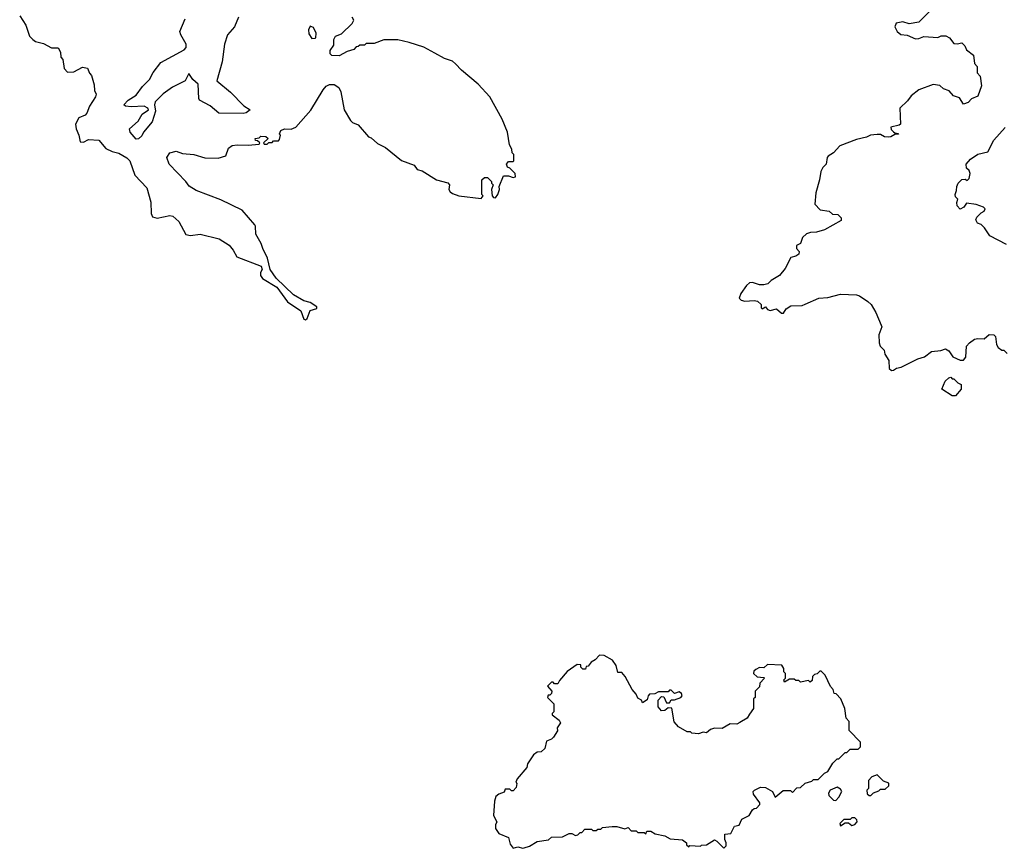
# Model space of a CAD drawing. Extents: x 2348354 to 2479840, y 460476 to 613653.
# Tile 21 of 256: x 2370365 to 2376531, y 500620 to 505809. Entities that reach past the tile are written whole.
import ezdxf

# ---------------------------------------------------------------- set-up
doc = ezdxf.new("R2010")
doc.units = 0

msp = doc.modelspace()

# ---------------------------------------------------------------- linework, layer by layer
at = {"layer": '0CON05XD'}
for points in [[(2376105, 505902.5), (2375995, 505793.8), (2375935, 505783.8), (2375895, 505796.2), (2375853.8, 505786.2), (2375846.2, 505765), (2375860, 505735), (2375883.3, 505715), (2375922.3, 505712.3), (2375975, 505688.8), (2375995, 505690), (2376026.4, 505703.6), (2376115, 505696.7), (2376135, 505706.7), (2376165, 505706.7), (2376187.5, 505695), (2376215, 505660), (2376235, 505656.7), (2376265, 505663.3), (2376283.3, 505645), (2376295, 505620), (2376337, 505587), (2376343.6, 505533.6), (2376360, 505515), (2376360, 505475), (2376380, 505455), (2376387.5, 505395), (2376365, 505330), (2376325, 505312.5), (2376305, 505290), (2376275, 505280), (2376249.3, 505319.3), (2376213, 505333), (2376185, 505362.5), (2376150, 505375), (2376127, 505397), (2376085, 505402.5), (2375995, 505370), (2375948.3, 505331.7), (2375925, 505300), (2375877.5, 505255), (2375880, 505155), (2375872.5, 505147.5), (2375820, 505135), (2375821.7, 505121.7), (2375837, 505107), (2375845, 505100), (2375867, 505097), (2375868.3, 505091.7), (2375845, 505090), (2375820, 505075), (2375805, 505073.3), (2375780, 505075), (2375755, 505090), (2375735, 505090), (2375693.6, 505086.4), (2375667, 505073), (2375605, 505058.8), (2375500.3, 505019.7), (2375461.2, 504975), (2375428.8, 504955), (2375422, 504945), (2375416.2, 504903.8), (2375395, 504883.3), (2375381.7, 504858.3), (2375373.8, 504805), (2375350, 504725), (2375343.6, 504653.6), (2375378.3, 504618.3), (2375435, 504610), (2375455, 504590), (2375488.3, 504588.3), (2375508.3, 504568.3), (2375508.3, 504551.7), (2375405, 504493.3), (2375355, 504477.5), (2375317, 504477), (2375291.7, 504468.3), (2375267.5, 504445), (2375255, 504407.5), (2375230, 504395), (2375230, 504375), (2375247, 504357), (2375245, 504340), (2375225, 504327.5), (2375195, 504320), (2375158.3, 504251.7), (2375123, 504207), (2375070, 504175), (2375050, 504155), (2375025, 504147.5), (2374998.3, 504148.3), (2374955, 504163.3), (2374935, 504160), (2374916.7, 504145), (2374880, 504095), (2374870, 504065), (2374883, 504053), (2374907, 504047), (2374965, 504051.2), (2374985, 504046.2), (2375007.5, 504025), (2375007.5, 504005), (2375015, 503997.5), (2375035, 504010), (2375047.5, 503995), (2375065, 503986.7), (2375105, 503997.5), (2375135, 503970), (2375148.3, 503971.7), (2375165, 503997.5), (2375193, 504017), (2375265, 504020), (2375283, 504027), (2375370, 504065), (2375425, 504070), (2375505, 504090), (2375606.1, 504086.1), (2375625, 504080), (2375676.7, 504045), (2375696.2, 504025), (2375726.2, 503975), (2375760, 503895), (2375763.3, 503885), (2375744.1, 503835.9), (2375746.2, 503785), (2375753.9, 503763.9), (2375778.3, 503738.3), (2375782.5, 503715), (2375807.5, 503675), (2375810, 503625), (2375825, 503612.5), (2375836.7, 503613.3), (2375855, 503627.5), (2375885, 503632.5), (2375990, 503685), (2376031.7, 503698.3), (2376075, 503730), (2376133, 503737), (2376161.7, 503748.3), (2376183.3, 503735), (2376207.5, 503697.5), (2376255, 503676.7), (2376275, 503677.5), (2376290, 503695), (2376293.3, 503765), (2376312.5, 503785), (2376345, 503807.5), (2376365, 503812.5), (2376405, 503810), (2376435, 503836.7), (2376465, 503836.2), (2376476.7, 503825), (2376482.5, 503775), (2376492.5, 503755), (2376515, 503740), (2376528.3, 503738.3), (2376548.3, 503718.3)], [(2370365, 505833.3), (2370404, 505775), (2370426.7, 505705), (2370446.7, 505685), (2370465, 505672), (2370515, 505658.8), (2370565, 505633.3), (2370605, 505632.5), (2370620, 505605), (2370622.5, 505575), (2370635, 505560), (2370643, 505503), (2370665, 505480), (2370705, 505482.5), (2370758.3, 505511.7), (2370790, 505505), (2370803, 505473), (2370815, 505460), (2370831.7, 505401.7), (2370833.3, 505365), (2370843, 505343), (2370840, 505325), (2370802.9, 505267.1), (2370785, 505224.2), (2370775, 505211.4), (2370735.8, 505194.2), (2370713.8, 505155), (2370718.8, 505125), (2370736.2, 505085), (2370743, 505043), (2370765, 505041.2), (2370795, 505057.5), (2370860, 505055), (2370905, 505002.5), (2370945, 504982.5), (2370985, 504973.3), (2371035, 504943.8), (2371053.8, 504925), (2371086.2, 504836.2), (2371160.8, 504755), (2371186.7, 504666.7), (2371189.2, 504595), (2371196.7, 504575), (2371225, 504565.6), (2371305, 504582.9), (2371325, 504579.2), (2371362.5, 504545), (2371405, 504464.2), (2371435, 504457.5), (2371495, 504466.2), (2371615, 504437.5), (2371676.4, 504396.4), (2371702, 504365), (2371724.3, 504324.3), (2371876.7, 504265), (2371883.8, 504245), (2371873.3, 504225), (2371873, 504207), (2371885, 504187.5), (2371975, 504133.3), (2372042.3, 504042.3), (2372126.4, 503986.4), (2372145, 503933.3), (2372155, 503930), (2372165, 503937.5), (2372185, 503987.5), (2372225, 504000), (2372225, 504010), (2372185, 504038.8), (2372145, 504048.8), (2372080, 504085), (2371970.9, 504190.9), (2371934.1, 504244.1), (2371915.9, 504315.9), (2371886.7, 504375), (2371877.7, 504407.7), (2371843.3, 504465), (2371842.5, 504515), (2371837.5, 504525), (2371757.5, 504615), (2371625, 504680), (2371469.4, 504739.4), (2371425.8, 504765.8), (2371406.2, 504796.2), (2371300.6, 504905), (2371285.6, 504945), (2371304.2, 504975), (2371345, 504984.5), (2371385, 504971.1), (2371455.6, 504965.6), (2371525, 504943.8), (2371607.7, 504942.3), (2371655, 504956.7), (2371672, 505005), (2371695, 505020), (2371726.1, 505026.1), (2371795, 505022.5), (2371865, 505030), (2371868.3, 505038.3), (2371855, 505050), (2371841.7, 505051.7), (2371840, 505065), (2371865, 505070), (2371875, 505080), (2371907, 505077), (2371920, 505065), (2371891.7, 505038.3), (2371895, 505030), (2371915, 505030), (2371925, 505040), (2371945, 505040), (2371955, 505050), (2371985, 505050), (2371991.7, 505058.3), (2371997.5, 505085), (2371992.5, 505095), (2372000, 505115), (2372023.9, 505126.1), (2372065, 505123.3), (2372093.9, 505136.1), (2372188.8, 505241.2), (2372265, 505370), (2372285, 505392.5), (2372305, 505402.5), (2372335, 505402.5), (2372362.5, 505385), (2372377, 505357), (2372397.5, 505245), (2372437, 505177), (2372450, 505165), (2372485, 505150), (2372550, 505075), (2372565, 505070), (2372605, 505032.5), (2372655, 505007.5), (2372756.4, 504926.4), (2372835, 504897.5), (2372855, 504870), (2372885, 504862.5), (2372975, 504806.7), (2373047, 504787), (2373057.5, 504775), (2373052.5, 504745), (2373060.7, 504730.7), (2373075, 504720), (2373115, 504706.7), (2373255, 504690), (2373267.5, 504705), (2373260, 504715), (2373260, 504805), (2373275, 504820), (2373295, 504820), (2373320, 504795), (2373320, 504785), (2373330, 504775), (2373320, 504745), (2373323.3, 504705), (2373332.5, 504695), (2373345, 504693.8), (2373360, 504715), (2373368.8, 504745), (2373367.5, 504765), (2373395, 504830), (2373425, 504830), (2373455, 504821.2), (2373470, 504825), (2373467.5, 504845), (2373435, 504880), (2373420, 504885), (2373412.5, 504905), (2373425, 504920), (2373455, 504920), (2373460, 504925), (2373460, 504965), (2373450, 504975), (2373447, 504997), (2373432.5, 505025), (2373420, 505105), (2373386.7, 505185), (2373310, 505325), (2373235.9, 505405.9), (2373132.3, 505492.3), (2373095, 505533.3), (2373075, 505548.8), (2373026.1, 505566.1), (2372965, 505600), (2372895.9, 505635.9), (2372805, 505666.7), (2372733, 505683), (2372645, 505682.5), (2372585, 505660), (2372535, 505660), (2372525, 505650), (2372495, 505650), (2372485, 505640), (2372471.7, 505638.3), (2372457, 505623), (2372415, 505610), (2372365, 505582.5), (2372320, 505585), (2372310, 505595), (2372310, 505615), (2372331.7, 505648.3), (2372332.5, 505685), (2372342.5, 505705), (2372379.3, 505720.7), (2372447.5, 505785), (2372457.5, 505805), (2372447.5, 505825)], [(2371736.1, 505823.9), (2371710, 505765), (2371665.3, 505714.7), (2371647.8, 505655), (2371633.3, 505545), (2371600, 505425), (2371685, 505355.6), (2371768.5, 505268.5), (2371807.5, 505245), (2371784.2, 505225.8), (2371765, 505221.1), (2371612.4, 505222.4), (2371558.8, 505268.8), (2371491.9, 505305), (2371486.3, 505316.3), (2371482, 505405), (2371450, 505435), (2371425, 505472.5), (2371401.2, 505425), (2371322.8, 505387.2), (2371264.2, 505345), (2371213.8, 505295), (2371209.2, 505275), (2371215.8, 505235), (2371195, 505168.8), (2371141.2, 505105), (2371129.3, 505080.7), (2371108.3, 505061.7), (2371095, 505060), (2371057.5, 505105), (2371053.3, 505125), (2371106.4, 505173.6), (2371132.1, 505217.9), (2371172.5, 505245), (2371166.7, 505255), (2371145, 505267.1), (2371062.4, 505262.4), (2371026.7, 505266.7), (2371017.5, 505275), (2371045, 505304), (2371093.9, 505336.1), (2371135, 505390.8), (2371178, 505435), (2371201.2, 505478.8), (2371248.3, 505541.7), (2371395, 505619.2), (2371408, 505635), (2371408, 505655), (2371373.6, 505713.6), (2371367.1, 505735), (2371402, 505815)], [(2372195, 505690), (2372215, 505692.5), (2372220, 505695), (2372222.5, 505725), (2372205, 505760), (2372185, 505767.5), (2372173.8, 505745), (2372175, 505720), (2372195, 505690)], [(2376545, 504400), (2376440, 504455), (2376407.5, 504505), (2376386.1, 504526.1), (2376362.5, 504535), (2376353.3, 504555), (2376358.3, 504571.7), (2376385, 504600), (2376405, 504610), (2376410, 504625), (2376400, 504635), (2376355, 504652.5), (2376295, 504660), (2376276.7, 504635), (2376255, 504623.3), (2376235, 504642.5), (2376233.3, 504665), (2376240, 504685), (2376225, 504700), (2376222.5, 504715), (2376231.7, 504738.3), (2376232.5, 504765), (2376242.5, 504785), (2376265, 504807.5), (2376285, 504810), (2376298.3, 504801.7), (2376310, 504815), (2376317.5, 504845), (2376310, 504865), (2376295, 504880), (2376292.5, 504905), (2376320, 504935), (2376365, 504966.7), (2376428, 504982), (2376464.5, 505055), (2376535.8, 505134.2)], [(2376225, 503452.5), (2376203.3, 503453.3), (2376140, 503495), (2376160, 503545), (2376183, 503567), (2376195, 503570), (2376205, 503560), (2376215, 503560), (2376240, 503535), (2376260, 503525), (2376260, 503495), (2376225, 503452.5)], [(2374775, 500620), (2374790, 500635), (2374790, 500655), (2374780, 500675), (2374781.7, 500708.3), (2374818.3, 500711.7), (2374841.7, 500758.3), (2374870, 500765), (2374887, 500803), (2374932.5, 500825), (2374955, 500860), (2374965, 500870), (2374978.3, 500871.7), (2375000, 500895), (2375000, 500905), (2374959.5, 500959.5), (2374958.8, 500975), (2374966.7, 500985), (2375005, 501002.9), (2375035, 501001.4), (2375080, 500975), (2375095, 500940), (2375145, 500982), (2375191.7, 500981.7), (2375205, 500970), (2375231.7, 500998.3), (2375255, 501000), (2375283, 501027), (2375325, 501040), (2375335, 501050), (2375365, 501050), (2375405, 501090), (2375425, 501100), (2375457, 501153), (2375485, 501180), (2375495, 501180), (2375535, 501220), (2375545, 501220), (2375565, 501240), (2375615, 501240), (2375630, 501255), (2375630, 501285), (2375558.3, 501358.3), (2375560, 501415), (2375540, 501435), (2375532.5, 501495), (2375507, 501557), (2375478.3, 501588.3), (2375465, 501590), (2375460, 501615), (2375443, 501633), (2375410, 501705), (2375385, 501730), (2375375, 501730), (2375358.3, 501711.7), (2375341.7, 501708.3), (2375330, 501695), (2375328.3, 501671.7), (2375315, 501660), (2375305, 501670), (2375255, 501660), (2375245, 501670), (2375225, 501670), (2375215, 501680), (2375185, 501680), (2375155, 501660), (2375150, 501675), (2375160, 501685), (2375160, 501715), (2375150, 501725), (2375150, 501745), (2375137, 501767), (2375048.3, 501771.7), (2375025, 501750), (2374998.3, 501751.7), (2374975, 501740), (2374961.7, 501728.3), (2374960, 501715), (2374983, 501693), (2375025, 501690), (2375030, 501685), (2375000, 501655), (2374998.3, 501631.7), (2374970, 501605), (2374970, 501565), (2374960, 501555), (2374960, 501495), (2374935, 501460), (2374920, 501435), (2374875, 501407.5), (2374855, 501397.5), (2374815, 501400), (2374765, 501370), (2374715, 501372.5), (2374690, 501365), (2374665, 501342.5), (2374645, 501347.5), (2374615, 501337.5), (2374575, 501340), (2374565, 501350), (2374545, 501350), (2374490.7, 501380.7), (2374463, 501413), (2374448.3, 501498.3), (2374425, 501500), (2374405, 501482.5), (2374385, 501480), (2374362.5, 501505), (2374363, 501547), (2374385, 501570), (2374398.3, 501568.3), (2374415, 501530), (2374435, 501530), (2374445, 501550), (2374465, 501550), (2374506.1, 501563.9), (2374512.5, 501575), (2374509.3, 501589.3), (2374495, 501600), (2374465, 501590), (2374445, 501610), (2374435, 501610), (2374425, 501600), (2374365, 501600), (2374341.7, 501588.3), (2374310, 501585), (2374300, 501575), (2374295, 501550), (2374265, 501530), (2374258.3, 501548.3), (2374235, 501560), (2374226.2, 501585), (2374200, 501615), (2374157.5, 501695), (2374135, 501720), (2374111.7, 501721.7), (2374100, 501765), (2374078.3, 501798.3), (2374025, 501827.5), (2373995, 501830), (2373969.3, 501800.7), (2373943.6, 501786.4), (2373925, 501760), (2373911.7, 501758.3), (2373908.3, 501741.7), (2373891.7, 501741.7), (2373880, 501755), (2373878.3, 501768.3), (2373855, 501770), (2373793.6, 501726.4), (2373745, 501670), (2373735, 501650), (2373715, 501650), (2373705, 501660), (2373695, 501660), (2373670, 501635), (2373697.5, 501605), (2373695, 501590), (2373685, 501580), (2373675, 501580), (2373670, 501565), (2373710, 501525), (2373710, 501475), (2373700, 501465), (2373700, 501455), (2373743, 501423), (2373752.5, 501405), (2373730, 501375), (2373732.5, 501355), (2373707.5, 501315), (2373695, 501302.5), (2373665, 501290), (2373652.5, 501245), (2373630, 501225), (2373605, 501222.5), (2373582.5, 501205), (2373545, 501150), (2373540, 501125), (2373480, 501055), (2373472.5, 501035), (2373477.5, 501025), (2373475, 501000), (2373455, 500980), (2373445, 500980), (2373435, 500990), (2373405, 500990), (2373398.3, 500971.7), (2373365, 500960), (2373347.5, 500945), (2373337.5, 500915), (2373332.5, 500825), (2373352.5, 500785), (2373343.6, 500766.4), (2373343.8, 500743.8), (2373365, 500712.5), (2373425, 500687.5), (2373436.4, 500646.4), (2373455, 500620), (2373485, 500630), (2373515, 500620), (2373525, 500622.5), (2373556.7, 500633.3), (2373605, 500662.5), (2373677, 500673), (2373695, 500690), (2373765, 500692.5), (2373805, 500712.5), (2373821.7, 500711.7), (2373845, 500700), (2373860, 500705), (2373875, 500720), (2373885, 500720), (2373905, 500740), (2373945, 500740), (2373955, 500732.5), (2373975, 500732.5), (2373985, 500740), (2374005, 500740), (2374015, 500750), (2374075, 500757.5), (2374105, 500757.5), (2374155, 500742.5), (2374175, 500750), (2374195, 500730), (2374225, 500730), (2374235, 500720), (2374275, 500720), (2374285, 500710), (2374291.7, 500728.3), (2374317, 500727), (2374345, 500710), (2374405, 500697.5), (2374438.3, 500678.3), (2374515, 500672.5), (2374540, 500655), (2374541.7, 500641.7), (2374555, 500630), (2374562.5, 500637.5), (2374627.5, 500632.5), (2374635, 500640), (2374665, 500642.5), (2374715, 500672.5), (2374730, 500665), (2374775, 500620)], [(2375695, 500950), (2375711.7, 500968.3), (2375745, 500980), (2375755, 500990), (2375785, 500990), (2375808.3, 501011.7), (2375808.3, 501028.3), (2375775, 501040), (2375735, 501080), (2375701.7, 501068.3), (2375680, 501045), (2375680, 500995), (2375670, 500985), (2375671.7, 500961.7), (2375685, 500950), (2375695, 500950)], [(2375475, 500920), (2375495, 500940), (2375513.3, 500975), (2375505, 500990), (2375485, 501002.5), (2375440, 500985), (2375430, 500965), (2375431.7, 500951.7), (2375461.7, 500921.7), (2375475, 500920)], [(2375505, 500760), (2375535, 500780), (2375555, 500780), (2375575, 500762.5), (2375595, 500770), (2375610, 500785), (2375608.3, 500798.3), (2375595, 500810), (2375575, 500810), (2375565, 500800), (2375525, 500800), (2375500, 500775), (2375505, 500760)]]:
    msp.add_lwpolyline(points, dxfattribs=at)

doc.saveas('drawing.dxf')
